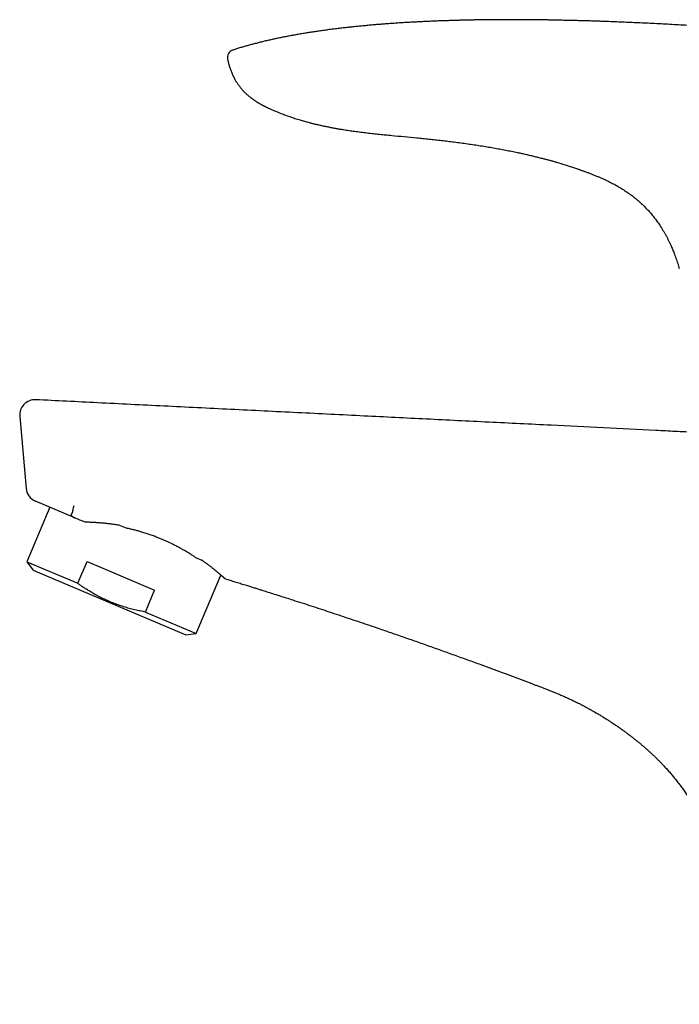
# Model space of a CAD drawing. Header units: millimetres. Extents: x 8 to 551, y 12 to 391.
# Tile 1 of 19: x 28 to 114, y 262 to 391. Entities that reach past the tile are written whole.
import ezdxf

# ---------------------------------------------------------------- set-up
doc = ezdxf.new("R2010")
doc.units = ezdxf.units.MM

msp = doc.modelspace()

# ---------------------------------------------------------------- linework, layer by layer
at = {"color": 7, "linetype": 'Continuous', "lineweight": 30}
for p, q in [((114.03, 358.05), (114.03, 358.05)), ((114.03, 358.05), (114.03, 358.05)), ((30.11, 340.93), (30.11, 340.93)), ((28.02, 338.76), (28.84, 329.37)), ((28.02, 338.76), (28.02, 338.76)), ((35.19, 325.52), (30.05, 327.71)), ((31.95, 326.9), (28.94, 319.8)), ((41.12, 324.53), (41.96, 324.17)), ((50.94, 320.36), (51.78, 320)), ((28.94, 319.8), (29.77, 318.7)), ((28.94, 319.8), (35.57, 316.99)), ((29.77, 318.7), (49.66, 310.26)), ((35.57, 316.99), (36.79, 319.85)), ((36.79, 319.85), (45.61, 316.1)), ((51.03, 310.43), (54.26, 318.04)), ((44.4, 313.24), (45.61, 316.1)), ((44.4, 313.24), (51.03, 310.43)), ((49.66, 310.26), (51.03, 310.43))]:
    msp.add_line(p, q, dxfattribs=at)
for centre, radius, start, end in [((56.09, 385.59), 1, 108.1002, 192.0502), ((30.01, 338.93), 2, 87.1549, 185.0026), ((30.83, 329.55), 2, 185.0049, 247.0005)]:
    msp.add_arc(centre, radius, start, end, dxfattribs=at)
for points, knots in [([(152.57, 383.45), (152.54, 383.47), (152.31, 383.56), (151.86, 383.72), (151.25, 383.94), (150.64, 384.16), (150.02, 384.37), (149.43, 384.56), (148.87, 384.74), (148.33, 384.91), (147.79, 385.07), (147.25, 385.23), (146.71, 385.38), (146.16, 385.53), (145.6, 385.68), (145.04, 385.83), (144.45, 385.98), (143.85, 386.12), (143.25, 386.27), (142.64, 386.41), (142.03, 386.54), (141.41, 386.68), (140.78, 386.81), (140.15, 386.93), (139.51, 387.06), (138.86, 387.18), (138.22, 387.3), (137.57, 387.41), (136.94, 387.52), (136.31, 387.63), (135.68, 387.73), (135.04, 387.83), (134.4, 387.92), (133.76, 388.02), (133.11, 388.11), (132.45, 388.2), (131.79, 388.28), (131.13, 388.37), (130.47, 388.45), (129.81, 388.53), (129.15, 388.6), (128.37, 388.69), (127.49, 388.78), (126.5, 388.88), (125.51, 388.98), (124.52, 389.07), (123.54, 389.16), (122.5, 389.25), (121.41, 389.33), (120.27, 389.42), (119.13, 389.5), (117.99, 389.58), (116.84, 389.66), (115.67, 389.73), (114.52, 389.8), (113.37, 389.86), (112.23, 389.93), (111.09, 389.98), (109.99, 390.04), (108.93, 390.09), (107.91, 390.13), (106.89, 390.18), (105.87, 390.22), (104.86, 390.26), (104.09, 390.29), (103.54, 390.31), (103.22, 390.32), (102.9, 390.33), (102.58, 390.34), (102.25, 390.35), (101.89, 390.36), (101.51, 390.37), (101.11, 390.38), (100.69, 390.39), (100.27, 390.4), (99.84, 390.41), (99.4, 390.42), (98.96, 390.43), (98.51, 390.44), (98.05, 390.45), (97.59, 390.46), (97.12, 390.47), (96.64, 390.48), (96.16, 390.49), (95.67, 390.49), (95.18, 390.5), (94.67, 390.5), (94.17, 390.51), (93.64, 390.51), (93.08, 390.51), (92.5, 390.51), (91.91, 390.51), (91.32, 390.51), (90.74, 390.51), (90.17, 390.51), (89.61, 390.51), (89.04, 390.5), (88.47, 390.49), (87.9, 390.48), (87.32, 390.48), (86.74, 390.46), (86.16, 390.45), (85.56, 390.44), (84.96, 390.42), (84.34, 390.4), (83.72, 390.38), (83.09, 390.36), (82.46, 390.34), (81.82, 390.31), (81.17, 390.29), (80.52, 390.25), (79.86, 390.22), (79.2, 390.19), (78.53, 390.15), (77.85, 390.11), (77.17, 390.06), (76.5, 390.02), (75.85, 389.97), (75.2, 389.92), (74.56, 389.87), (73.91, 389.81), (73.25, 389.75), (72.6, 389.69), (71.95, 389.63), (71.31, 389.56), (70.67, 389.49), (70.02, 389.42), (69.37, 389.34), (68.71, 389.26), (68.05, 389.17), (67.41, 389.08), (66.78, 388.99), (66.18, 388.9), (65.57, 388.81), (64.96, 388.71), (64.34, 388.6), (63.73, 388.49), (63.13, 388.38), (62.56, 388.27), (62.02, 388.16), (61.47, 388.05), (60.92, 387.93), (60.36, 387.8), (59.81, 387.67), (59.25, 387.53), (58.72, 387.4), (58.2, 387.26), (57.69, 387.12), (57.19, 386.98), (56.68, 386.83), (56.21, 386.68), (55.91, 386.58), (55.78, 386.54)], [0, 0, 0, 0, 0.001054, 0.007738, 0.014406, 0.021056, 0.02769, 0.034308, 0.040084, 0.045847, 0.051598, 0.057339, 0.063115, 0.068937, 0.074803, 0.080715, 0.086956, 0.093248, 0.099589, 0.10598, 0.11242, 0.118911, 0.125456, 0.132052, 0.138696, 0.145391, 0.152134, 0.158927, 0.165378, 0.171873, 0.178412, 0.184996, 0.191624, 0.198297, 0.205014, 0.211776, 0.218583, 0.225434, 0.232206, 0.239019, 0.245829, 0.25262, 0.262874, 0.273085, 0.283252, 0.293375, 0.303454, 0.313489, 0.32526, 0.33697, 0.348621, 0.360211, 0.372162, 0.38405, 0.395872, 0.40763, 0.419324, 0.430952, 0.442517, 0.45306, 0.463549, 0.473984, 0.484365, 0.494691, 0.504962, 0.508175, 0.511422, 0.514713, 0.518047, 0.521426, 0.524848, 0.528938, 0.533089, 0.5373, 0.541573, 0.545996, 0.550483, 0.555033, 0.559646, 0.564323, 0.569064, 0.573868, 0.578735, 0.583666, 0.588661, 0.593719, 0.598841, 0.604027, 0.609275, 0.615123, 0.621047, 0.627047, 0.633125, 0.639279, 0.644929, 0.650641, 0.656417, 0.662255, 0.668157, 0.674015, 0.679934, 0.685914, 0.691955, 0.698182, 0.704473, 0.710827, 0.717244, 0.723725, 0.73027, 0.736878, 0.74355, 0.750285, 0.757084, 0.763947, 0.770872, 0.777862, 0.784915, 0.791435, 0.79801, 0.804637, 0.811318, 0.818053, 0.82484, 0.831369, 0.837947, 0.844573, 0.851248, 0.857972, 0.864744, 0.871565, 0.878434, 0.884645, 0.890895, 0.897184, 0.903513, 0.909881, 0.916287, 0.922733, 0.928404, 0.934106, 0.939837, 0.945597, 0.951388, 0.957209, 0.96306, 0.968942, 0.974249, 0.97958, 0.984936, 0.990315, 0.995719, 1, 1, 1, 1]), ([(55.11, 385.38), (55.13, 385.31), (55.16, 385.18), (55.21, 384.98), (55.26, 384.79), (55.31, 384.58), (55.38, 384.36), (55.45, 384.14), (55.53, 383.91), (55.62, 383.69), (55.71, 383.47), (55.8, 383.25), (55.91, 383.04), (56.01, 382.83), (56.12, 382.63), (56.23, 382.45), (56.35, 382.26), (56.47, 382.09), (56.6, 381.91), (56.73, 381.74), (56.86, 381.57), (57.01, 381.4), (57.16, 381.24), (57.32, 381.07), (57.48, 380.91), (57.64, 380.77), (57.8, 380.63), (57.94, 380.51), (58.09, 380.39), (58.24, 380.27), (58.4, 380.16), (58.57, 380.04), (58.75, 379.92), (58.95, 379.79), (59.15, 379.67), (59.35, 379.55), (59.57, 379.43), (59.81, 379.3), (60.07, 379.17), (60.33, 379.04), (60.62, 378.91), (60.92, 378.77), (61.25, 378.63), (61.57, 378.5), (61.9, 378.36), (62.23, 378.23), (62.56, 378.11), (62.9, 377.99), (63.23, 377.87), (63.57, 377.75), (63.91, 377.64), (64.24, 377.54), (64.62, 377.42), (65.04, 377.3), (65.51, 377.17), (65.97, 377.05), (66.43, 376.93), (66.9, 376.82), (67.37, 376.71), (67.84, 376.61), (68.32, 376.52), (68.8, 376.42), (69.28, 376.34), (69.76, 376.25), (70.2, 376.18), (70.6, 376.12), (70.96, 376.06), (71.33, 376.01), (71.7, 375.96), (72.09, 375.91), (72.63, 375.84), (73.31, 375.75), (74.12, 375.66), (74.93, 375.57), (75.74, 375.49), (76.82, 375.39), (78.17, 375.26), (79.52, 375.13), (80.6, 375.02), (81.41, 374.94), (82.22, 374.85), (83.03, 374.76), (83.84, 374.67), (84.68, 374.56), (85.54, 374.45), (86.42, 374.33), (87.28, 374.2), (88.12, 374.07), (88.96, 373.94), (89.78, 373.8), (90.59, 373.65), (91.37, 373.5), (92.16, 373.35), (92.86, 373.2), (93.5, 373.07), (94.05, 372.94), (94.61, 372.81), (95.16, 372.68), (95.72, 372.54), (96.23, 372.41), (96.71, 372.29), (97.15, 372.17), (97.59, 372.05), (98.06, 371.91), (98.58, 371.76), (99.13, 371.59), (99.68, 371.42), (100.23, 371.23), (100.77, 371.05), (101.27, 370.87), (101.72, 370.71), (102.13, 370.56), (102.53, 370.4), (102.93, 370.24), (103.33, 370.08), (103.72, 369.91), (104.12, 369.74), (104.48, 369.57), (104.83, 369.4), (105.14, 369.24), (105.45, 369.08), (105.76, 368.92), (106.06, 368.75), (106.35, 368.57), (106.64, 368.39), (106.93, 368.21), (107.22, 368.02), (107.5, 367.82), (107.78, 367.62), (108.05, 367.41), (108.32, 367.19), (108.57, 366.99), (108.79, 366.8), (108.98, 366.62), (109.17, 366.45), (109.36, 366.27), (109.55, 366.08), (109.73, 365.89), (109.91, 365.7), (110.1, 365.49), (110.3, 365.26), (110.51, 365.01), (110.72, 364.76), (110.92, 364.5), (111.11, 364.23), (111.3, 363.97), (111.49, 363.69), (111.67, 363.41), (111.86, 363.11), (112.04, 362.8), (112.22, 362.49), (112.39, 362.17), (112.56, 361.85), (112.72, 361.52), (112.88, 361.18), (113.02, 360.87), (113.14, 360.58), (113.25, 360.31), (113.36, 360.04), (113.47, 359.74), (113.59, 359.42), (113.71, 359.07), (113.83, 358.72), (113.93, 358.38), (114, 358.15), (114.03, 358.05)], [0, 0, 0, 0, 0.0029335, 0.005867, 0.0088042, 0.0117413, 0.0151549, 0.0185693, 0.0219836, 0.0253969, 0.0288467, 0.032298, 0.0357491, 0.0391987, 0.0423166, 0.0454358, 0.0485548, 0.0516726, 0.0547908, 0.0579105, 0.0610302, 0.0641486, 0.0674427, 0.0707382, 0.0740337, 0.077328, 0.080092, 0.0828564, 0.0856205, 0.088396, 0.0911719, 0.0939475, 0.097299, 0.1006515, 0.1040047, 0.1073577, 0.1107095, 0.1149351, 0.1191614, 0.123388, 0.127614, 0.1327041, 0.1377943, 0.1428844, 0.1479811, 0.153078, 0.1581747, 0.1632958, 0.168417, 0.1735381, 0.1786648, 0.1837916, 0.1889183, 0.195818, 0.202718, 0.2096177, 0.2165272, 0.223437, 0.2303466, 0.2373511, 0.2443557, 0.2513601, 0.2583706, 0.2653813, 0.2723918, 0.2776864, 0.282981, 0.2882763, 0.2935716, 0.299435, 0.3052984, 0.3170264, 0.3287573, 0.3404883, 0.3522208, 0.3639532, 0.3874221, 0.4108911, 0.4226289, 0.4343667, 0.4461053, 0.4578438, 0.4695855, 0.4813277, 0.4943408, 0.5073547, 0.5196106, 0.5318665, 0.5441254, 0.5563842, 0.5678964, 0.5794085, 0.5909241, 0.6024396, 0.610651, 0.6188624, 0.6270738, 0.6352892, 0.6435047, 0.65172, 0.6582788, 0.6648375, 0.6713976, 0.6779576, 0.6862648, 0.6945722, 0.7028793, 0.7111945, 0.7195098, 0.727825, 0.734025, 0.7402253, 0.7464255, 0.7526253, 0.7588385, 0.7650524, 0.771266, 0.7774789, 0.7825424, 0.7876058, 0.7926741, 0.7977424, 0.8026625, 0.8075829, 0.812503, 0.8174391, 0.8223758, 0.827312, 0.8322874, 0.8372628, 0.8422472, 0.8472316, 0.8510023, 0.8547735, 0.8585447, 0.8623154, 0.8661034, 0.8698919, 0.8736804, 0.8774683, 0.88217, 0.8868727, 0.8915753, 0.896277, 0.9010104, 0.9057448, 0.9104793, 0.9152128, 0.9203862, 0.9255597, 0.9307415, 0.9359235, 0.9412436, 0.9465638, 0.9518917, 0.9572196, 0.9613882, 0.9655568, 0.9697285, 0.9739001, 0.9792506, 0.984601, 0.9899566, 0.9953122, 1, 1, 1, 1]), ([(116.96, 336.63), (116.67, 336.64), (115.52, 336.7), (113.53, 336.79), (109.55, 336.99), (104.15, 337.26), (96.89, 337.62), (89.19, 338), (81.06, 338.4), (72.74, 338.82), (64.24, 339.24), (55.54, 339.67), (46.85, 340.1), (38.37, 340.52), (32.79, 340.8), (30.11, 340.93)], [0, 0, 0, 0, 0.010136, 0.039483, 0.068837, 0.147489, 0.226152, 0.319776, 0.413357, 0.506889, 0.607048, 0.707161, 0.807245, 0.907325, 1, 1, 1, 1]), ([(35.06, 327.1), (35.03, 327), (34.97, 326.81), (34.92, 326.58), (34.9, 326.4), (34.88, 326.28), (34.86, 326.18), (34.83, 326.14), (34.82, 326.12)], [0, 0, 0, 0, 0.2491912, 0.4980588, 0.634707, 0.7758602, 0.8963844, 1, 1, 1, 1]), ([(34.82, 326.12), (34.81, 326.11), (34.79, 326.09), (34.77, 326.06), (34.75, 326.03), (34.73, 326), (34.72, 325.97), (34.72, 325.94), (34.72, 325.91), (34.73, 325.89), (34.73, 325.87), (34.74, 325.85), (34.75, 325.83), (34.77, 325.8), (34.79, 325.77), (34.82, 325.74), (34.86, 325.71), (34.89, 325.68), (34.94, 325.65), (34.98, 325.62), (35.03, 325.6), (35.08, 325.57), (35.13, 325.55), (35.17, 325.53), (35.19, 325.52)], [0, 0, 0, 0, 0.059051, 0.118097, 0.177707, 0.237526, 0.296527, 0.355846, 0.38612, 0.416393, 0.446938, 0.477481, 0.520633, 0.563781, 0.607966, 0.65249, 0.695516, 0.738859, 0.783154, 0.82775, 0.870446, 0.913147, 0.956571, 1, 1, 1, 1]), ([(36.53, 324.96), (36.3, 325.05), (35.86, 325.24), (35.41, 325.43), (35.19, 325.52)], [0, 0, 0, 0, 0.4999914, 1, 1, 1, 1]), ([(41.12, 324.53), (41.02, 324.55), (40.82, 324.58), (40.53, 324.63), (40.24, 324.67), (39.94, 324.71), (39.65, 324.74), (39.36, 324.78), (39.07, 324.81), (38.78, 324.84), (38.49, 324.86), (38.21, 324.88), (37.92, 324.9), (37.64, 324.92), (37.36, 324.93), (37.08, 324.94), (36.8, 324.95), (36.62, 324.95), (36.53, 324.96)], [0, 0, 0, 0, 0.061131, 0.122281, 0.183432, 0.244564, 0.306488, 0.368429, 0.43037, 0.492294, 0.555361, 0.618444, 0.681528, 0.744595, 0.808392, 0.872198, 0.935994, 1, 1, 1, 1]), ([(50.94, 320.36), (50.9, 320.39), (50.81, 320.45), (50.66, 320.55), (50.48, 320.66), (50.27, 320.79), (50.06, 320.92), (49.85, 321.05), (49.63, 321.18), (49.41, 321.31), (49.19, 321.43), (48.96, 321.56), (48.74, 321.68), (48.51, 321.8), (48.28, 321.92), (48.07, 322.03), (47.87, 322.13), (47.7, 322.21), (47.51, 322.3), (47.32, 322.39), (47.12, 322.49), (46.91, 322.58), (46.71, 322.67), (46.49, 322.76), (46.28, 322.85), (46.06, 322.93), (45.83, 323.02), (45.58, 323.12), (45.31, 323.22), (45.04, 323.31), (44.77, 323.41), (44.49, 323.5), (44.22, 323.58), (43.95, 323.66), (43.69, 323.74), (43.44, 323.81), (43.18, 323.88), (42.93, 323.95), (42.68, 324.01), (42.44, 324.06), (42.2, 324.12), (42.04, 324.15), (41.96, 324.17)], [0, 0, 0, 0, 0.019195, 0.03839, 0.067302, 0.096217, 0.125128, 0.153403, 0.181686, 0.20997, 0.238244, 0.265543, 0.292855, 0.320171, 0.347482, 0.374781, 0.39398, 0.413178, 0.434881, 0.456587, 0.478294, 0.499996, 0.522682, 0.545376, 0.568072, 0.590765, 0.613451, 0.640896, 0.668357, 0.695821, 0.723282, 0.750728, 0.777816, 0.804904, 0.830181, 0.855465, 0.880749, 0.906026, 0.929516, 0.953013, 0.976509, 1, 1, 1, 1]), ([(54.78, 317.59), (54.78, 317.59), (54.78, 317.59), (54.77, 317.6), (54.76, 317.61), (54.74, 317.62), (54.72, 317.64), (54.7, 317.66), (54.67, 317.69), (54.64, 317.71), (54.61, 317.74), (54.58, 317.77), (54.54, 317.8), (54.51, 317.83), (54.46, 317.87), (54.42, 317.91), (54.37, 317.95), (54.32, 318), (54.26, 318.04), (54.21, 318.09), (54.15, 318.14), (54.08, 318.2), (54.02, 318.25), (53.95, 318.31), (53.88, 318.37), (53.8, 318.44), (53.72, 318.5), (53.64, 318.57), (53.55, 318.64), (53.46, 318.72), (53.37, 318.79), (53.29, 318.86), (53.2, 318.93), (53.12, 319), (53.02, 319.07), (52.9, 319.16), (52.78, 319.26), (52.65, 319.36), (52.51, 319.46), (52.37, 319.57), (52.24, 319.66), (52.12, 319.75), (52.01, 319.84), (51.9, 319.92), (51.82, 319.97), (51.78, 320)], [0, 0, 0, 0, 0.027757, 0.055263, 0.082774, 0.11028, 0.137918, 0.16556, 0.193198, 0.213733, 0.234267, 0.254825, 0.275383, 0.297753, 0.320125, 0.342495, 0.364933, 0.387373, 0.40981, 0.431913, 0.454019, 0.476122, 0.498288, 0.520456, 0.542623, 0.565509, 0.588398, 0.611285, 0.634239, 0.657196, 0.68015, 0.700007, 0.719864, 0.73974, 0.759616, 0.786218, 0.812823, 0.839424, 0.866128, 0.892835, 0.919538, 0.939644, 0.95975, 0.979875, 1, 1, 1, 1]), ([(54.26, 318.04), (54.27, 318.04), (54.3, 318.02), (54.34, 317.97), (54.41, 317.91), (54.47, 317.86), (54.53, 317.81), (54.58, 317.77), (54.62, 317.73), (54.66, 317.7), (54.69, 317.67), (54.72, 317.64), (54.74, 317.62), (54.76, 317.61), (54.77, 317.6), (54.78, 317.59), (54.78, 317.59), (54.78, 317.59)], [0, 0, 0, 0, 0.005825, 0.080619, 0.155599, 0.230579, 0.301734, 0.372889, 0.444207, 0.515526, 0.587044, 0.658605, 0.726747, 0.794898, 0.86304, 0.931515, 1, 1, 1, 1]), ([(54.78, 317.59), (54.85, 317.57), (55.02, 317.52), (55.29, 317.43), (55.61, 317.33), (55.91, 317.24), (56.24, 317.14), (56.57, 317.04), (56.91, 316.93), (57.25, 316.83), (57.55, 316.73), (57.83, 316.64), (58.09, 316.57), (58.34, 316.49), (58.58, 316.41), (58.82, 316.34), (59.06, 316.26), (59.29, 316.19), (59.69, 316.06), (60.25, 315.89), (61.03, 315.64), (61.86, 315.38), (62.74, 315.1), (63.72, 314.78), (64.8, 314.43), (65.99, 314.05), (67.19, 313.66), (68.39, 313.26), (69.61, 312.85), (70.85, 312.44), (72.09, 312.03), (73.33, 311.61), (74.7, 311.14), (76.2, 310.62), (77.83, 310.06), (79.49, 309.48), (81.2, 308.88), (82.93, 308.26), (84.67, 307.64), (86.41, 307.01), (88.03, 306.42), (89.55, 305.86), (90.95, 305.34), (92.36, 304.82), (93.76, 304.29), (94.84, 303.88), (95.6, 303.59), (96.04, 303.42), (96.48, 303.26), (96.92, 303.09), (97.36, 302.91), (97.8, 302.74), (98.25, 302.55), (98.71, 302.36), (99.19, 302.15), (99.66, 301.93), (100.13, 301.71), (100.61, 301.48), (101.09, 301.24), (101.57, 300.99), (102.05, 300.73), (102.52, 300.47), (102.98, 300.21), (103.43, 299.94), (103.87, 299.68), (104.29, 299.42), (104.71, 299.16), (105.12, 298.89), (105.53, 298.62), (105.93, 298.35), (106.32, 298.08), (106.71, 297.8), (107.1, 297.52), (107.47, 297.23), (107.84, 296.95), (108.2, 296.67), (108.56, 296.38), (108.91, 296.1), (109.24, 295.82), (109.56, 295.55), (109.87, 295.27), (110.18, 294.99), (110.48, 294.71), (110.78, 294.43), (111.03, 294.19), (111.22, 293.99), (111.37, 293.85), (111.52, 293.7), (111.67, 293.54), (111.82, 293.38), (111.99, 293.2), (112.16, 293.01), (112.35, 292.81), (112.54, 292.59), (112.73, 292.38), (112.92, 292.16), (113.1, 291.94), (113.29, 291.72), (113.48, 291.49), (113.67, 291.25), (113.86, 291), (114.05, 290.76), (114.23, 290.52), (114.41, 290.28), (114.59, 290.03), (114.76, 289.77), (114.94, 289.51), (115.12, 289.25), (115.31, 288.98), (115.49, 288.7), (115.67, 288.42), (115.85, 288.12), (116.02, 287.83), (116.2, 287.53), (116.37, 287.23), (116.54, 286.94), (116.7, 286.63), (116.87, 286.32), (117.03, 286.02), (117.18, 285.72), (117.32, 285.42), (117.47, 285.12), (117.61, 284.81), (117.75, 284.51), (117.89, 284.19), (118.02, 283.88), (118.15, 283.56), (118.28, 283.23), (118.41, 282.9), (118.54, 282.56), (118.67, 282.21), (118.79, 281.86), (118.91, 281.51), (119.02, 281.14), (119.13, 280.78), (119.24, 280.41), (119.35, 280.03), (119.45, 279.65), (119.55, 279.26), (119.64, 278.87), (119.73, 278.48), (119.82, 278.06), (119.91, 277.63), (120, 277.18), (120.08, 276.72), (120.16, 276.26), (120.24, 275.77), (120.32, 275.25), (120.41, 274.69), (120.49, 274.13), (120.57, 273.57), (120.64, 273), (120.72, 272.42), (120.79, 271.85), (120.86, 271.29), (120.92, 270.74), (120.99, 270.19), (121.05, 269.63), (121.1, 269.06), (121.16, 268.5), (121.21, 267.92), (121.27, 267.34), (121.31, 266.75), (121.36, 266.16), (121.4, 265.57), (121.45, 264.98), (121.48, 264.39), (121.52, 263.82), (121.55, 263.23), (121.58, 262.65), (121.59, 262.26), (121.6, 262.06)], [0, 0, 0, 0, 0.002106, 0.005582, 0.009, 0.01236, 0.015661, 0.019476, 0.023209, 0.026862, 0.030433, 0.033265, 0.036044, 0.03877, 0.041442, 0.044061, 0.046626, 0.049151, 0.051677, 0.059632, 0.067615, 0.077153, 0.08673, 0.096346, 0.109285, 0.122292, 0.13537, 0.148516, 0.161973, 0.175501, 0.189101, 0.202765, 0.216439, 0.234349, 0.252261, 0.270176, 0.289374, 0.308575, 0.327779, 0.346987, 0.366201, 0.381771, 0.397349, 0.412935, 0.428528, 0.444129, 0.449034, 0.45394, 0.458846, 0.463753, 0.468661, 0.47357, 0.478479, 0.48388, 0.489282, 0.494685, 0.500089, 0.505489, 0.511188, 0.516854, 0.522487, 0.528087, 0.533653, 0.539187, 0.544374, 0.549532, 0.554661, 0.55976, 0.564829, 0.56987, 0.574881, 0.579862, 0.584814, 0.589737, 0.594543, 0.59932, 0.60407, 0.608791, 0.613198, 0.617581, 0.621939, 0.626271, 0.630579, 0.634862, 0.639119, 0.641295, 0.643464, 0.645657, 0.647904, 0.650204, 0.652558, 0.655401, 0.658319, 0.661311, 0.664378, 0.667283, 0.670252, 0.673285, 0.676382, 0.679542, 0.682767, 0.686055, 0.689126, 0.69225, 0.695428, 0.69866, 0.701945, 0.705284, 0.708677, 0.712123, 0.715623, 0.719177, 0.722785, 0.726446, 0.729947, 0.733496, 0.737092, 0.740736, 0.744428, 0.747818, 0.751247, 0.754716, 0.758223, 0.76177, 0.765292, 0.768852, 0.772449, 0.776084, 0.779833, 0.78362, 0.787447, 0.791314, 0.79522, 0.799165, 0.803149, 0.807173, 0.811237, 0.81534, 0.819482, 0.823664, 0.827887, 0.832149, 0.836883, 0.841664, 0.846494, 0.85137, 0.856294, 0.862051, 0.867872, 0.873757, 0.879706, 0.885719, 0.891795, 0.897936, 0.90362, 0.909359, 0.915151, 0.920997, 0.926896, 0.932849, 0.938856, 0.944916, 0.95103, 0.957198, 0.963419, 0.969694, 0.97566, 0.981673, 0.987735, 0.993843, 1, 1, 1, 1]), ([(44.4, 313.24), (44.3, 313.26), (44.07, 313.3), (43.73, 313.37), (43.36, 313.45), (43, 313.53), (42.64, 313.62), (42.28, 313.71), (41.92, 313.81), (41.56, 313.92), (41.2, 314.04), (40.85, 314.16), (40.5, 314.29), (40.15, 314.42), (39.8, 314.57), (39.48, 314.71), (39.18, 314.84), (38.92, 314.97), (38.65, 315.1), (38.42, 315.22), (38.21, 315.33), (38, 315.44), (37.78, 315.56), (37.54, 315.7), (37.31, 315.84), (37.07, 315.98), (36.83, 316.13), (36.56, 316.3), (36.25, 316.51), (35.91, 316.75), (35.68, 316.91), (35.57, 316.99)], [0, 0, 0, 0, 0.032291, 0.070792, 0.109295, 0.147796, 0.186306, 0.224816, 0.263496, 0.302176, 0.340776, 0.379376, 0.417735, 0.456095, 0.495518, 0.534942, 0.565321, 0.595704, 0.626087, 0.656466, 0.677854, 0.699242, 0.727787, 0.756334, 0.78488, 0.813511, 0.842143, 0.870773, 0.913838, 0.956903, 1, 1, 1, 1])]:
    msp.add_open_spline(points, degree=3, knots=knots, dxfattribs=at)

doc.saveas('drawing.dxf')
